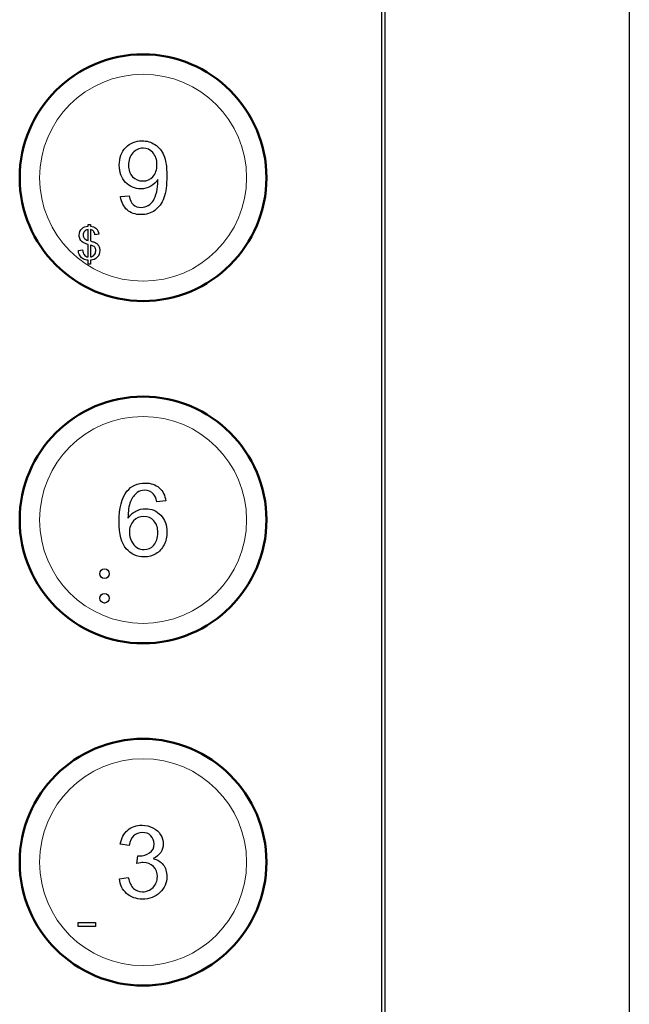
# Model space of a CAD drawing. Header units: millimetres. Extents: x 6964 to 8548, y -230 to 508.
# Tile 54 of 137: x 7402 to 7441, y -52 to 10. Entities that reach past the tile are written whole.
import ezdxf

# ---------------------------------------------------------------- set-up
doc = ezdxf.new("R2010")
doc.units = ezdxf.units.MM
doc.header["$LTSCALE"] = 3
doc.layers.add('layer 1', color=7, linetype='Continuous')

msp = doc.modelspace()

# ---------------------------------------------------------------- linework, layer by layer
at = {"linetype": 'Continuous', "lineweight": 30}
for p, q in [((7440.749, 47.714), (7440.749, -191.286)), ((7425.405, -95.937), (7425.405, 35.066))]:
    msp.add_line(p, q, dxfattribs=at)
at = {"layer": 'layer 1'}
for points in [[(7425.205, -95.937), (7425.205, -95.937), (7425.205, 35.066), (7425.205, 35.066)], [(7410.954, 2.196), (7411.198, 2.037), (7411.383, 1.811), (7411.51, 1.516)], [(7411.078, 0.929), (7411.078, 1.249), (7410.994, 1.503), (7410.824, 1.69)], [(7410.83, 0.179), (7410.996, 0.359), (7411.078, 0.61), (7411.078, 0.929)], [(7411.142, 0.012), (7411.031, -0.166), (7410.878, -0.311), (7410.686, -0.421)], [(7408.799, -1.076), (7408.799, -1.076), (7409.332, -1.032), (7409.332, -1.032)], [(7409.204, -1.91), (7408.98, -1.712), (7408.844, -1.434), (7408.799, -1.076)], [(7410.538, -1.631), (7410.668, -1.553), (7410.774, -1.448), (7410.855, -1.316)], [(7406.381, -3.07), (7406.464, -2.996), (7406.589, -2.951), (7406.754, -2.934)], [(7406.754, -2.934), (7406.754, -2.934), (7406.754, -2.815), (7406.754, -2.815)], [(7406.754, -2.815), (7406.754, -2.815), (7406.901, -2.815), (7406.901, -2.815)], [(7406.901, -2.815), (7406.901, -2.815), (7406.901, -2.934), (7406.901, -2.934)], [(7406.901, -2.934), (7407.045, -2.948), (7407.159, -2.991), (7407.244, -3.062)], [(7407.244, -3.062), (7407.352, -3.153), (7407.417, -3.277), (7407.439, -3.435)], [(7406.754, -3.141), (7406.658, -3.156), (7406.581, -3.194), (7406.526, -3.257)], [(7406.754, -3.824), (7406.754, -3.824), (7406.754, -3.141), (7406.754, -3.141)], [(7407.092, -3.248), (7407.046, -3.195), (7406.982, -3.161), (7406.901, -3.144)], [(7406.901, -3.144), (7406.901, -3.144), (7406.901, -3.861), (7406.901, -3.861)], [(7407.185, -3.475), (7407.17, -3.376), (7407.139, -3.3), (7407.092, -3.248)], [(7407.439, -3.435), (7407.439, -3.435), (7407.185, -3.475), (7407.185, -3.475)], [(7406.44, -3.951), (7406.361, -3.907), (7406.3, -3.846), (7406.257, -3.767)], [(7406.754, -4.081), (7406.651, -4.054), (7406.547, -4.011), (7406.44, -3.951)], [(7406.754, -4.863), (7406.754, -4.863), (7406.754, -4.081), (7406.754, -4.081)], [(7406.901, -3.861), (7407.026, -3.893), (7407.109, -3.918), (7407.15, -3.936)], [(7407.168, -4.252), (7407.124, -4.198), (7407.034, -4.153), (7406.901, -4.119)], [(7406.901, -4.119), (7406.901, -4.119), (7406.901, -4.863), (7406.901, -4.863)], [(7407.15, -3.936), (7407.227, -3.97), (7407.29, -4.011), (7407.338, -4.061)], [(7407.338, -4.061), (7407.388, -4.109), (7407.425, -4.167), (7407.451, -4.235)], [(7406.151, -4.467), (7406.151, -4.467), (7406.4, -4.418), (7406.4, -4.418)], [(7406.249, -4.795), (7406.193, -4.705), (7406.16, -4.596), (7406.151, -4.467)], [(7406.451, -4.989), (7406.373, -4.949), (7406.306, -4.884), (7406.249, -4.795)], [(7406.4, -4.418), (7406.419, -4.553), (7406.453, -4.652), (7406.502, -4.714)], [(7406.502, -4.714), (7406.572, -4.803), (7406.656, -4.853), (7406.754, -4.863)], [(7406.901, -4.863), (7406.998, -4.851), (7407.078, -4.809), (7407.141, -4.737)], [(7407.326, -4.885), (7407.217, -5), (7407.075, -5.062), (7406.901, -5.07)], [(7406.754, -5.073), (7406.63, -5.057), (7406.529, -5.029), (7406.451, -4.989)], [(7406.754, -5.322), (7406.754, -5.322), (7406.754, -5.073), (7406.754, -5.073)], [(7406.901, -5.322), (7406.901, -5.322), (7406.754, -5.322), (7406.754, -5.322)], [(7406.901, -5.07), (7406.901, -5.07), (7406.901, -5.322), (7406.901, -5.322)], [(7409.834, -19.671), (7409.658, -19.799), (7409.521, -19.986), (7409.418, -20.231)], [(7411.082, -20.24), (7411.032, -20.02), (7410.961, -19.861), (7410.869, -19.761)], [(7409.418, -20.231), (7409.316, -20.478), (7409.263, -20.828), (7409.259, -21.282)], [(7411.634, -20.195), (7411.634, -20.195), (7411.082, -20.24), (7411.082, -20.24)], [(7409.259, -21.282), (7409.394, -21.078), (7409.559, -20.925), (7409.753, -20.827)], [(7409.612, -21.445), (7409.436, -21.626), (7409.348, -21.863), (7409.348, -22.157)], [(7409.348, -22.157), (7409.348, -22.35), (7409.389, -22.534), (7409.471, -22.71)], [(7409.471, -22.71), (7409.552, -22.885), (7409.667, -23.019), (7409.812, -23.111)], [(7411.526, -22.948), (7411.402, -23.193), (7411.234, -23.381), (7411.018, -23.511)], [(7410.83, -40.725), (7411.039, -40.83), (7411.199, -40.975), (7411.309, -41.159)], [(7408.777, -41.746), (7408.845, -41.371), (7409, -41.08), (7409.242, -40.874)], [(7409.615, -41.228), (7409.47, -41.366), (7409.377, -41.572), (7409.335, -41.847)], [(7409.335, -41.847), (7409.335, -41.847), (7408.777, -41.746), (7408.777, -41.746)], [(7409.821, -42.971), (7409.821, -42.971), (7409.884, -42.482), (7409.884, -42.482)], [(7411.318, -42.278), (7411.212, -42.439), (7411.055, -42.567), (7410.849, -42.662)], [(7410.849, -42.662), (7411.118, -42.724), (7411.326, -42.853), (7411.475, -43.049)], [(7408.719, -43.924), (7408.719, -43.924), (7409.278, -43.848), (7409.278, -43.848)], [(7409.278, -43.848), (7409.343, -44.165), (7409.451, -44.394), (7409.604, -44.534)], [(7409.171, -44.849), (7408.907, -44.611), (7408.756, -44.303), (7408.719, -43.924)], [(7406.136, -46.932), (7406.136, -46.932), (7406.136, -46.682), (7406.136, -46.682)], [(7406.136, -46.682), (7406.136, -46.682), (7407.217, -46.682), (7407.217, -46.682)], [(7407.217, -46.932), (7407.217, -46.932), (7406.136, -46.932), (7406.136, -46.932)], [(7407.217, -46.682), (7407.217, -46.682), (7407.217, -46.932), (7407.217, -46.932)]]:
    msp.add_open_spline(points, degree=3, dxfattribs=at)
at = {"layer": 'layer 1', "lineweight": 50}
for points in [[(7402.458, 0.114), (7402.458, 4.377), (7405.946, 7.864), (7410.208, 7.864)], [(7410.208, 7.864), (7414.471, 7.864), (7417.958, 4.377), (7417.958, 0.114)], [(7410.208, -7.636), (7405.946, -7.636), (7402.458, -4.148), (7402.458, 0.114)], [(7417.958, 0.114), (7417.958, -4.148), (7414.471, -7.636), (7410.208, -7.636)], [(7402.458, -21.386), (7402.458, -17.123), (7405.946, -13.636), (7410.208, -13.636)], [(7410.208, -13.636), (7414.471, -13.636), (7417.958, -17.123), (7417.958, -21.386)], [(7410.208, -29.136), (7405.946, -29.136), (7402.458, -25.648), (7402.458, -21.386)], [(7417.958, -21.386), (7417.958, -25.648), (7414.471, -29.136), (7410.208, -29.136)], [(7402.458, -42.886), (7402.458, -38.623), (7405.946, -35.136), (7410.208, -35.136)], [(7410.208, -35.136), (7414.471, -35.136), (7417.958, -38.623), (7417.958, -42.886)], [(7410.208, -50.636), (7405.946, -50.636), (7402.458, -47.148), (7402.458, -42.886)], [(7417.958, -42.886), (7417.958, -47.148), (7414.471, -50.636), (7410.208, -50.636)]]:
    msp.add_open_spline(points, degree=3, dxfattribs=at)
at = {"layer": 'layer 1', "lineweight": 9}
for points, knots in [([(7416.708, 0.114), (7416.708, 3.704), (7413.798, 6.614), (7410.208, 6.614), (7410.208, 6.614), (7406.619, 6.614), (7403.708, 3.704), (7403.708, 0.114), (7403.708, 0.114), (7403.708, -3.476), (7406.619, -6.386), (7410.208, -6.386)], [0, 0, 0, 0, 0.2, 0.2, 0.2, 0.2, 0.4, 0.4, 0.4, 0.4, 0.6, 0.6, 0.6, 0.6]), ([(7406.257, -3.767), (7406.214, -3.689), (7406.193, -3.6), (7406.193, -3.5), (7406.193, -3.5), (7406.193, -3.323), (7406.256, -3.18), (7406.381, -3.07)], [0.32258065, 0.32258065, 0.32258065, 0.32258065, 0.35483871, 0.35483871, 0.35483871, 0.35483872, 0.38709677, 0.38709677, 0.38709677, 0.38709677]), ([(7406.526, -3.257), (7406.47, -3.32), (7406.442, -3.394), (7406.442, -3.48), (7406.442, -3.48), (7406.442, -3.565), (7406.466, -3.637), (7406.513, -3.694), (7406.513, -3.694), (7406.56, -3.751), (7406.641, -3.794), (7406.754, -3.824)], [0.1666667, 0.1666667, 0.1666667, 0.1666667, 0.3333333, 0.3333333, 0.3333333, 0.3333333, 0.5, 0.5, 0.5, 0.5, 0.6666667, 0.6666667, 0.6666667, 0.6666667]), ([(7407.141, -4.737), (7407.204, -4.665), (7407.235, -4.576), (7407.235, -4.47), (7407.235, -4.47), (7407.235, -4.38), (7407.213, -4.308), (7407.168, -4.252)], [0.1666667, 0.1666667, 0.1666667, 0.1666667, 0.3333333, 0.3333333, 0.3333333, 0.3333333, 0.5, 0.5, 0.5, 0.5]), ([(7407.451, -4.235), (7407.477, -4.302), (7407.49, -4.375), (7407.49, -4.453), (7407.49, -4.453), (7407.49, -4.626), (7407.436, -4.769), (7407.326, -4.885)], [0.80645161, 0.80645161, 0.80645161, 0.80645161, 0.83870968, 0.83870968, 0.83870968, 0.83870969, 0.87096774, 0.87096774, 0.87096774, 0.87096774]), ([(7416.708, -21.386), (7416.708, -17.796), (7413.798, -14.886), (7410.208, -14.886), (7410.208, -14.886), (7406.619, -14.886), (7403.708, -17.796), (7403.708, -21.386), (7403.708, -21.386), (7403.708, -24.976), (7406.619, -27.886), (7410.208, -27.886)], [0, 0, 0, 0, 0.2, 0.2, 0.2, 0.2, 0.4, 0.4, 0.4, 0.4, 0.6, 0.6, 0.6, 0.6]), ([(7407.784, -24.461), (7407.619, -24.461), (7407.483, -24.593), (7407.483, -24.762), (7407.483, -24.762), (7407.483, -24.927), (7407.619, -25.059), (7407.784, -25.059), (7407.784, -25.059), (7407.949, -25.059), (7408.085, -24.927), (7408.085, -24.762), (7408.085, -24.762), (7408.085, -24.6), (7407.955, -24.461), (7407.784, -24.461)], [0, 0, 0, 0, 0.2, 0.2, 0.2, 0.2, 0.4, 0.4, 0.4, 0.4, 0.6, 0.6, 0.6, 0.6, 1, 1, 1, 1]), ([(7407.784, -26.005), (7407.619, -26.005), (7407.483, -26.137), (7407.483, -26.303), (7407.483, -26.303), (7407.483, -26.471), (7407.619, -26.604), (7407.784, -26.604), (7407.784, -26.604), (7407.949, -26.604), (7408.085, -26.471), (7408.085, -26.303), (7408.085, -26.303), (7408.085, -26.144), (7407.955, -26.005), (7407.784, -26.005)], [0, 0, 0, 0, 0.2, 0.2, 0.2, 0.2, 0.4, 0.4, 0.4, 0.4, 0.6, 0.6, 0.6, 0.6, 1, 1, 1, 1]), ([(7416.708, -42.886), (7416.708, -39.296), (7413.798, -36.386), (7410.208, -36.386), (7410.208, -36.386), (7406.619, -36.386), (7403.708, -39.296), (7403.708, -42.886), (7403.708, -42.886), (7403.708, -46.476), (7406.619, -49.386), (7410.208, -49.386)], [0, 0, 0, 0, 0.2, 0.2, 0.2, 0.2, 0.4, 0.4, 0.4, 0.4, 0.6, 0.6, 0.6, 0.6])]:
    msp.add_open_spline(points, degree=3, knots=knots, dxfattribs=at)
at = {"layer": 'layer 1'}
for points, knots in [([(7409.106, -0.178), (7408.846, 0.094), (7408.716, 0.454), (7408.716, 0.901), (7408.716, 0.901), (7408.716, 1.362), (7408.852, 1.732), (7409.124, 2.014)], [0.47826087, 0.47826087, 0.47826087, 0.47826087, 0.52173913, 0.52173913, 0.52173913, 0.52173914, 0.56521739, 0.56521739, 0.56521739, 0.56521739]), ([(7409.124, 2.014), (7409.395, 2.294), (7409.734, 2.435), (7410.144, 2.435), (7410.144, 2.435), (7410.438, 2.435), (7410.708, 2.356), (7410.954, 2.196)], [0.56521739, 0.56521739, 0.56521739, 0.56521739, 0.60869565, 0.60869565, 0.60869565, 0.60869566, 0.65217391, 0.65217391, 0.65217391, 0.65217391]), ([(7410.824, 1.69), (7410.656, 1.877), (7410.451, 1.972), (7410.21, 1.972), (7410.21, 1.972), (7409.96, 1.972), (7409.744, 1.871), (7409.562, 1.669)], [0.1111111, 0.1111111, 0.1111111, 0.1111111, 0.2222222, 0.2222222, 0.2222222, 0.2222222, 0.3333333, 0.3333333, 0.3333333, 0.3333333]), ([(7409.562, 1.669), (7409.379, 1.467), (7409.288, 1.204), (7409.288, 0.883), (7409.288, 0.883), (7409.288, 0.594), (7409.375, 0.359), (7409.547, 0.179)], [0.3333333, 0.3333333, 0.3333333, 0.3333333, 0.4444444, 0.4444444, 0.4444444, 0.4444445, 0.5555556, 0.5555556, 0.5555556, 0.5555556]), ([(7411.51, 1.516), (7411.637, 1.221), (7411.701, 0.795), (7411.701, 0.237), (7411.701, 0.237), (7411.701, -0.344), (7411.638, -0.806), (7411.512, -1.15)], [0.69565217, 0.69565217, 0.69565217, 0.69565217, 0.73913043, 0.73913043, 0.73913043, 0.73913044, 0.7826087, 0.7826087, 0.7826087, 0.7826087]), ([(7409.547, 0.179), (7409.721, -0.002), (7409.937, -0.092), (7410.194, -0.092), (7410.194, -0.092), (7410.452, -0.092), (7410.664, -0.002), (7410.83, 0.179)], [0.5555556, 0.5555556, 0.5555556, 0.5555556, 0.6666667, 0.6666667, 0.6666667, 0.6666667, 0.7777778, 0.7777778, 0.7777778, 0.7777778]), ([(7410.855, -1.316), (7410.937, -1.184), (7411.005, -1.006), (7411.062, -0.783), (7411.062, -0.783), (7411.118, -0.56), (7411.145, -0.332), (7411.145, -0.101), (7411.145, -0.101), (7411.145, -0.076), (7411.144, -0.038), (7411.142, 0.012)], [0.2173913, 0.2173913, 0.2173913, 0.2173913, 0.2608696, 0.2608696, 0.2608696, 0.2608696, 0.3043478, 0.3043478, 0.3043478, 0.3043478, 0.3478261, 0.3478261, 0.3478261, 0.3478261]), ([(7410.686, -0.421), (7410.493, -0.532), (7410.284, -0.587), (7410.059, -0.587), (7410.059, -0.587), (7409.684, -0.587), (7409.366, -0.451), (7409.106, -0.178)], [0.39130435, 0.39130435, 0.39130435, 0.39130435, 0.43478261, 0.43478261, 0.43478261, 0.43478262, 0.47826087, 0.47826087, 0.47826087, 0.47826087]), ([(7411.512, -1.15), (7411.386, -1.495), (7411.198, -1.757), (7410.949, -1.937), (7410.949, -1.937), (7410.701, -2.117), (7410.41, -2.207), (7410.075, -2.207), (7410.075, -2.207), (7409.72, -2.207), (7409.43, -2.108), (7409.204, -1.91)], [0.7826087, 0.7826087, 0.7826087, 0.7826087, 0.826087, 0.826087, 0.826087, 0.826087, 0.8695652, 0.8695652, 0.8695652, 0.8695652, 0.9130435, 0.9130435, 0.9130435, 0.9130435]), ([(7409.332, -1.032), (7409.378, -1.284), (7409.464, -1.466), (7409.593, -1.579), (7409.593, -1.579), (7409.721, -1.692), (7409.885, -1.749), (7410.086, -1.749), (7410.086, -1.749), (7410.257, -1.749), (7410.407, -1.71), (7410.538, -1.631)], [0.0434783, 0.0434783, 0.0434783, 0.0434783, 0.0869565, 0.0869565, 0.0869565, 0.0869565, 0.1304348, 0.1304348, 0.1304348, 0.1304348, 0.173913, 0.173913, 0.173913, 0.173913]), ([(7406.257, -3.767), (7406.214, -3.689), (7406.193, -3.6), (7406.193, -3.5), (7406.193, -3.5), (7406.193, -3.323), (7406.256, -3.18), (7406.381, -3.07)], [0.32258065, 0.32258065, 0.32258065, 0.32258065, 0.35483871, 0.35483871, 0.35483871, 0.35483872, 0.38709677, 0.38709677, 0.38709677, 0.38709677]), ([(7406.526, -3.257), (7406.47, -3.32), (7406.442, -3.394), (7406.442, -3.48), (7406.442, -3.48), (7406.442, -3.565), (7406.466, -3.637), (7406.513, -3.694), (7406.513, -3.694), (7406.56, -3.751), (7406.641, -3.794), (7406.754, -3.824)], [0.1666667, 0.1666667, 0.1666667, 0.1666667, 0.3333333, 0.3333333, 0.3333333, 0.3333333, 0.5, 0.5, 0.5, 0.5, 0.6666667, 0.6666667, 0.6666667, 0.6666667]), ([(7407.141, -4.737), (7407.204, -4.665), (7407.235, -4.576), (7407.235, -4.47), (7407.235, -4.47), (7407.235, -4.38), (7407.213, -4.308), (7407.168, -4.252)], [0.1666667, 0.1666667, 0.1666667, 0.1666667, 0.3333333, 0.3333333, 0.3333333, 0.3333333, 0.5, 0.5, 0.5, 0.5]), ([(7407.451, -4.235), (7407.477, -4.302), (7407.49, -4.375), (7407.49, -4.453), (7407.49, -4.453), (7407.49, -4.626), (7407.436, -4.769), (7407.326, -4.885)], [0.80645161, 0.80645161, 0.80645161, 0.80645161, 0.83870968, 0.83870968, 0.83870968, 0.83870969, 0.87096774, 0.87096774, 0.87096774, 0.87096774]), ([(7409.195, -19.585), (7409.478, -19.238), (7409.86, -19.065), (7410.342, -19.065), (7410.342, -19.065), (7410.699, -19.065), (7410.994, -19.165), (7411.222, -19.365), (7411.222, -19.365), (7411.451, -19.565), (7411.588, -19.842), (7411.634, -20.195)], [0.8, 0.8, 0.8, 0.8, 0.85, 0.85, 0.85, 0.85, 0.9, 0.9, 0.9, 0.9, 1, 1, 1, 1]), ([(7409.147, -23.193), (7408.854, -22.852), (7408.707, -22.287), (7408.707, -21.502), (7408.707, -21.502), (7408.707, -20.624), (7408.87, -19.984), (7409.195, -19.585)], [0.7, 0.7, 0.7, 0.7, 0.75, 0.75, 0.75, 0.75, 0.8, 0.8, 0.8, 0.8]), ([(7410.869, -19.761), (7410.717, -19.601), (7410.53, -19.522), (7410.308, -19.522), (7410.308, -19.522), (7410.129, -19.522), (7409.97, -19.572), (7409.834, -19.671)], [0.1, 0.1, 0.1, 0.1, 0.15, 0.15, 0.15, 0.15, 0.2, 0.2, 0.2, 0.2]), ([(7409.753, -20.827), (7409.948, -20.727), (7410.151, -20.678), (7410.365, -20.678), (7410.365, -20.678), (7410.738, -20.678), (7411.055, -20.815), (7411.318, -21.089)], [0.35, 0.35, 0.35, 0.35, 0.4, 0.4, 0.4, 0.4, 0.45, 0.45, 0.45, 0.45]), ([(7410.889, -21.445), (7410.723, -21.264), (7410.511, -21.173), (7410.254, -21.173), (7410.254, -21.173), (7410.002, -21.173), (7409.787, -21.264), (7409.612, -21.445)], [0.6, 0.6, 0.6, 0.6, 0.7, 0.7, 0.7, 0.7, 0.8, 0.8, 0.8, 0.8]), ([(7409.812, -23.111), (7409.958, -23.203), (7410.112, -23.249), (7410.276, -23.249), (7410.276, -23.249), (7410.514, -23.249), (7410.717, -23.154), (7410.886, -22.964), (7410.886, -22.964), (7411.054, -22.773), (7411.139, -22.515), (7411.139, -22.188), (7411.139, -22.188), (7411.139, -21.874), (7411.055, -21.626), (7410.889, -21.445)], [0.2, 0.2, 0.2, 0.2, 0.3, 0.3, 0.3, 0.3, 0.4, 0.4, 0.4, 0.4, 0.5, 0.5, 0.5, 0.5, 0.6, 0.6, 0.6, 0.6]), ([(7411.318, -21.089), (7411.579, -21.363), (7411.71, -21.717), (7411.71, -22.152), (7411.71, -22.152), (7411.71, -22.438), (7411.649, -22.702), (7411.526, -22.948)], [0.45, 0.45, 0.45, 0.45, 0.5, 0.5, 0.5, 0.5, 0.55, 0.55, 0.55, 0.55]), ([(7411.018, -23.511), (7410.803, -23.641), (7410.559, -23.707), (7410.286, -23.707), (7410.286, -23.707), (7409.821, -23.707), (7409.441, -23.535), (7409.147, -23.193)], [0.6, 0.6, 0.6, 0.6, 0.65, 0.65, 0.65, 0.65, 0.7, 0.7, 0.7, 0.7]), ([(7407.784, -24.461), (7407.619, -24.461), (7407.483, -24.593), (7407.483, -24.762), (7407.483, -24.762), (7407.483, -24.927), (7407.619, -25.059), (7407.784, -25.059), (7407.784, -25.059), (7407.949, -25.059), (7408.085, -24.927), (7408.085, -24.762), (7408.085, -24.762), (7408.085, -24.6), (7407.955, -24.461), (7407.784, -24.461)], [0, 0, 0, 0, 0.2, 0.2, 0.2, 0.2, 0.4, 0.4, 0.4, 0.4, 0.6, 0.6, 0.6, 0.6, 1, 1, 1, 1]), ([(7407.784, -26.005), (7407.619, -26.005), (7407.483, -26.137), (7407.483, -26.303), (7407.483, -26.303), (7407.483, -26.471), (7407.619, -26.604), (7407.784, -26.604), (7407.784, -26.604), (7407.949, -26.604), (7408.085, -26.471), (7408.085, -26.303), (7408.085, -26.303), (7408.085, -26.144), (7407.955, -26.005), (7407.784, -26.005)], [0, 0, 0, 0, 0.2, 0.2, 0.2, 0.2, 0.4, 0.4, 0.4, 0.4, 0.6, 0.6, 0.6, 0.6, 1, 1, 1, 1]), ([(7409.242, -40.874), (7409.483, -40.667), (7409.785, -40.565), (7410.145, -40.565), (7410.145, -40.565), (7410.393, -40.565), (7410.621, -40.618), (7410.83, -40.725)], [0.58064516, 0.58064516, 0.58064516, 0.58064516, 0.61290323, 0.61290323, 0.61290323, 0.61290324, 0.64516129, 0.64516129, 0.64516129, 0.64516129]), ([(7410.695, -41.223), (7410.557, -41.089), (7410.378, -41.022), (7410.159, -41.022), (7410.159, -41.022), (7409.941, -41.022), (7409.76, -41.091), (7409.615, -41.228)], [0.41935484, 0.41935484, 0.41935484, 0.41935484, 0.4516129, 0.4516129, 0.4516129, 0.45161291, 0.48387097, 0.48387097, 0.48387097, 0.48387097]), ([(7410.618, -42.303), (7410.809, -42.179), (7410.904, -41.988), (7410.904, -41.731), (7410.904, -41.731), (7410.904, -41.527), (7410.834, -41.357), (7410.695, -41.223)], [0.35483871, 0.35483871, 0.35483871, 0.35483871, 0.38709677, 0.38709677, 0.38709677, 0.38709678, 0.41935484, 0.41935484, 0.41935484, 0.41935484]), ([(7411.309, -41.159), (7411.42, -41.343), (7411.475, -41.537), (7411.475, -41.744), (7411.475, -41.744), (7411.475, -41.94), (7411.422, -42.117), (7411.318, -42.278)], [0.67741935, 0.67741935, 0.67741935, 0.67741935, 0.70967742, 0.70967742, 0.70967742, 0.70967743, 0.74193548, 0.74193548, 0.74193548, 0.74193548]), ([(7409.884, -42.482), (7409.921, -42.487), (7409.951, -42.489), (7409.973, -42.489), (7409.973, -42.489), (7410.213, -42.489), (7410.426, -42.426), (7410.618, -42.303)], [0.29032258, 0.29032258, 0.29032258, 0.29032258, 0.32258065, 0.32258065, 0.32258065, 0.32258066, 0.35483871, 0.35483871, 0.35483871, 0.35483871]), ([(7409.604, -44.534), (7409.758, -44.673), (7409.946, -44.743), (7410.169, -44.743), (7410.169, -44.743), (7410.434, -44.743), (7410.657, -44.652), (7410.837, -44.47), (7410.837, -44.47), (7411.017, -44.288), (7411.107, -44.063), (7411.107, -43.794), (7411.107, -43.794), (7411.107, -43.538), (7411.023, -43.326), (7410.855, -43.159)], [0.0645161, 0.0645161, 0.0645161, 0.0645161, 0.0967742, 0.0967742, 0.0967742, 0.0967742, 0.1290323, 0.1290323, 0.1290323, 0.1290323, 0.1612903, 0.1612903, 0.1612903, 0.1612903, 0.1935484, 0.1935484, 0.1935484, 0.1935484]), ([(7410.855, -43.159), (7410.688, -42.993), (7410.475, -42.909), (7410.216, -42.909), (7410.216, -42.909), (7410.11, -42.909), (7409.979, -42.93), (7409.821, -42.971)], [0.19354839, 0.19354839, 0.19354839, 0.19354839, 0.22580645, 0.22580645, 0.22580645, 0.22580646, 0.25806452, 0.25806452, 0.25806452, 0.25806452]), ([(7411.475, -43.049), (7411.623, -43.243), (7411.698, -43.489), (7411.698, -43.782), (7411.698, -43.782), (7411.698, -44.179), (7411.553, -44.517), (7411.264, -44.793)], [0.80645161, 0.80645161, 0.80645161, 0.80645161, 0.83870968, 0.83870968, 0.83870968, 0.83870969, 0.87096774, 0.87096774, 0.87096774, 0.87096774]), ([(7411.264, -44.793), (7410.974, -45.069), (7410.607, -45.207), (7410.165, -45.207), (7410.165, -45.207), (7409.766, -45.207), (7409.435, -45.087), (7409.171, -44.849)], [0.87096774, 0.87096774, 0.87096774, 0.87096774, 0.90322581, 0.90322581, 0.90322581, 0.90322582, 0.93548387, 0.93548387, 0.93548387, 0.93548387])]:
    msp.add_open_spline(points, degree=3, knots=knots, dxfattribs=at)
at = {"layer": 'layer 1', "lineweight": 9}
for points in [[(7410.208, -6.386), (7413.798, -6.386), (7416.708, -3.476), (7416.708, 0.114)], [(7406.381, -3.07), (7406.464, -2.996), (7406.589, -2.951), (7406.754, -2.934)], [(7406.754, -2.934), (7406.754, -2.934), (7406.754, -2.815), (7406.754, -2.815)], [(7406.754, -2.815), (7406.754, -2.815), (7406.901, -2.815), (7406.901, -2.815)], [(7406.901, -2.815), (7406.901, -2.815), (7406.901, -2.934), (7406.901, -2.934)], [(7406.901, -2.934), (7407.045, -2.948), (7407.159, -2.991), (7407.244, -3.062)], [(7407.244, -3.062), (7407.352, -3.153), (7407.417, -3.277), (7407.439, -3.435)], [(7406.754, -3.141), (7406.658, -3.156), (7406.581, -3.194), (7406.526, -3.257)], [(7406.754, -3.824), (7406.754, -3.824), (7406.754, -3.141), (7406.754, -3.141)], [(7407.092, -3.248), (7407.046, -3.195), (7406.982, -3.161), (7406.901, -3.144)], [(7406.901, -3.144), (7406.901, -3.144), (7406.901, -3.861), (7406.901, -3.861)], [(7407.185, -3.475), (7407.17, -3.376), (7407.139, -3.3), (7407.092, -3.248)], [(7407.439, -3.435), (7407.439, -3.435), (7407.185, -3.475), (7407.185, -3.475)], [(7406.44, -3.951), (7406.361, -3.907), (7406.3, -3.846), (7406.257, -3.767)], [(7406.754, -4.081), (7406.651, -4.054), (7406.547, -4.011), (7406.44, -3.951)], [(7406.754, -4.863), (7406.754, -4.863), (7406.754, -4.081), (7406.754, -4.081)], [(7406.901, -3.861), (7407.026, -3.893), (7407.109, -3.918), (7407.15, -3.936)], [(7407.168, -4.252), (7407.124, -4.198), (7407.034, -4.153), (7406.901, -4.119)], [(7406.901, -4.119), (7406.901, -4.119), (7406.901, -4.863), (7406.901, -4.863)], [(7407.15, -3.936), (7407.227, -3.97), (7407.29, -4.011), (7407.338, -4.061)], [(7407.338, -4.061), (7407.388, -4.109), (7407.425, -4.167), (7407.451, -4.235)], [(7406.151, -4.467), (7406.151, -4.467), (7406.4, -4.418), (7406.4, -4.418)], [(7406.249, -4.795), (7406.193, -4.705), (7406.16, -4.596), (7406.151, -4.467)], [(7406.451, -4.989), (7406.373, -4.949), (7406.306, -4.884), (7406.249, -4.795)], [(7406.4, -4.418), (7406.419, -4.553), (7406.453, -4.652), (7406.502, -4.714)], [(7406.502, -4.714), (7406.572, -4.803), (7406.656, -4.853), (7406.754, -4.863)], [(7406.901, -4.863), (7406.998, -4.851), (7407.078, -4.809), (7407.141, -4.737)], [(7407.326, -4.885), (7407.217, -5), (7407.075, -5.062), (7406.901, -5.07)], [(7406.754, -5.073), (7406.63, -5.057), (7406.529, -5.029), (7406.451, -4.989)], [(7406.754, -5.322), (7406.754, -5.322), (7406.754, -5.073), (7406.754, -5.073)], [(7406.901, -5.322), (7406.901, -5.322), (7406.754, -5.322), (7406.754, -5.322)], [(7406.901, -5.07), (7406.901, -5.07), (7406.901, -5.322), (7406.901, -5.322)], [(7410.208, -27.886), (7413.798, -27.886), (7416.708, -24.976), (7416.708, -21.386)], [(7410.208, -49.386), (7413.798, -49.386), (7416.708, -46.476), (7416.708, -42.886)], [(7406.136, -46.932), (7406.136, -46.932), (7406.136, -46.682), (7406.136, -46.682)], [(7406.136, -46.682), (7406.136, -46.682), (7407.217, -46.682), (7407.217, -46.682)], [(7407.217, -46.932), (7407.217, -46.932), (7406.136, -46.932), (7406.136, -46.932)], [(7407.217, -46.682), (7407.217, -46.682), (7407.217, -46.932), (7407.217, -46.932)]]:
    msp.add_open_spline(points, degree=3, dxfattribs=at)

doc.saveas('drawing.dxf')
